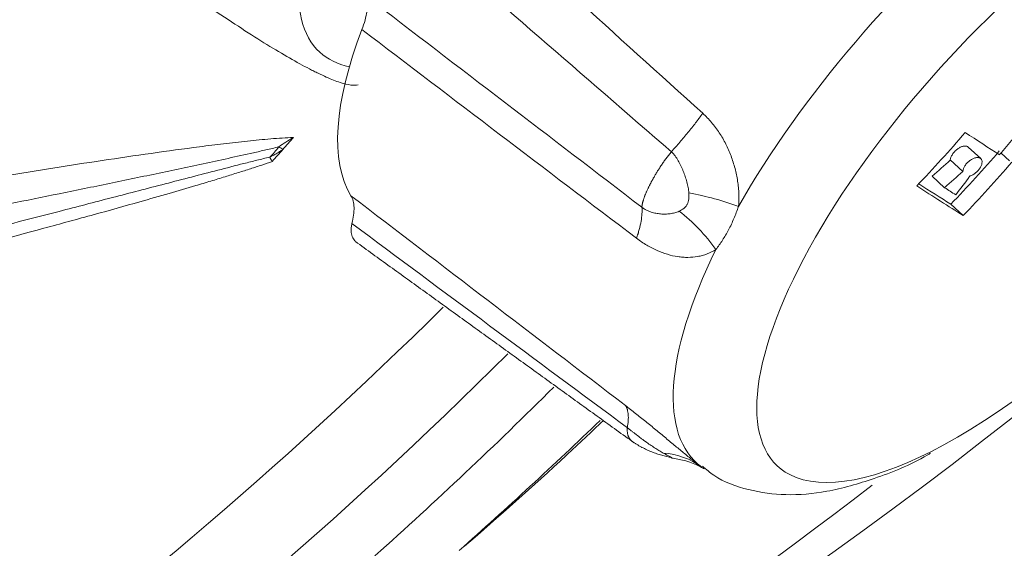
# Model space of a CAD drawing. Header units: inches. Extents: x 3114 to 4554, y 3227 to 4155.
# Tile 29 of 47: x 3979 to 3995.65, y 3416.54 to 3425.48. Entities that reach past the tile are written whole.
import ezdxf

# ---------------------------------------------------------------- set-up
doc = ezdxf.new("R2010")
doc.units = ezdxf.units.IN
doc.header["$MEASUREMENT"] = 0
doc.layers.add('1', color=3, linetype='Continuous', lineweight=15)
doc.layers.add('120', color=7, linetype='Continuous', true_color=0xffffff)

msp = doc.modelspace()

# ---------------------------------------------------------------- linework, layer by layer
at = {"layer": '1', "color": 7, "linetype": 'Continuous', "lineweight": 0}
for p, q in [((3995.253, 3423.132), (3995.042, 3423.325)), ((3994.738, 3423.108), (3994.949, 3422.915)), ((3995.595, 3423.224), (3995.737, 3423.094)), ((3994.43, 3422.833), (3994.641, 3422.639)), ((3994.748, 3422.36), (3994.957, 3422.168))]:
    msp.add_line(p, q, dxfattribs=at)
for centre, major_axis, ratio, start_param, end_param in [((3996.503, 3423.047), (4.683, 5.119), 0.363372, 0, 3.238941), ((3988.799, 3430.095), (-4.725, -5.165), 0.363372, 5.333336, 6.283185), ((3995.732, 3423.752), (-5.28, -5.772), 0.363372, 4.348652, 5.270802), ((3990.538, 3428.504), (5.727, 6.26), 0.363372, 2.3965, 3.034195), ((3996.503, 3423.047), (4.683, 5.119), 0.363372, 3.953457, 5.433049), ((3988.799, 3430.095), (-4.725, -5.165), 0.363372, 0, 0.211951), ((3980.791, 3436.882), (-9.951, -19.189), 0.927233, 1.321021, 1.354334), ((3980.39, 3437.09), (-9.83, -18.955), 0.927233, 1.263586, 1.320952), ((3982.074, 3436.085), (-16.748, 14.265), 0.090551, 2.524782, 2.581012), ((3981.193, 3437.497), (-17.192, -12.484), 0.929081, 1.669554, 1.68903), ((3980.94, 3436.804), (9.848, 18.99), 0.927233, 4.405296, 4.462555), ((3980.94, 3436.804), (9.988, 19.26), 0.927233, 4.406179, 4.462634), ((3981.193, 3437.497), (-17.44, -12.664), 0.929081, 1.670823, 1.69002), ((3980.225, 3436.354), (1.983, 21.464), 0.898165, 4.097591, 4.116728), ((3981.284, 3435.157), (16.717, -14.238), 0.090551, 5.665914, 5.742964), ((3981.284, 3435.157), (16.488, -14.043), 0.090551, 5.685973, 5.740628), ((3981.436, 3435.335), (16.727, -14.247), 0.090551, 5.69548, 5.713936), ((3990.11, 3421.847), (-1.973, 0.33), 0.364137, 4.215659, 4.669316), ((3989.628, 3420.935), (-1.265, 1.549), 0.65505, 4.605562, 5.059221), ((3995.732, 3423.752), (-5.28, -5.772), 0.363372, 5.395904, 6.317917), ((3996.503, 3423.047), (4.683, 5.119), 0.363372, 3.238941, 3.953457), ((3989.322, 3416.321), (-1.205, -1.596), 0.750676, 3.140748, 3.594507)]:
    msp.add_ellipse(centre, major_axis=major_axis, ratio=ratio, start_param=start_param, end_param=end_param, dxfattribs=at)
for points, degree in [([(3986.142, 3427.877), (3987.613, 3426.552), (3989.082, 3425.226), (3990.55, 3423.897)], 3), ([(3990.02, 3423.248), (3988.526, 3424.541), (3987.033, 3425.836), (3985.541, 3427.131)], 3), ([(3984.871, 3425.865), (3986.421, 3424.679), (3987.972, 3423.494), (3989.522, 3422.308)], 3), ([(3989.432, 3421.783), (3987.882, 3422.957), (3986.334, 3424.135), (3984.786, 3425.314)], 3), ([(3984.6, 3422.504), (3986.147, 3421.321), (3987.695, 3420.138), (3989.244, 3418.955)], 3), ([(3989.276, 3418.58), (3987.722, 3419.729), (3986.17, 3420.881), (3984.618, 3422.033)], 3), ([(3984.675, 3421.729), (3987.032, 3420.027), (3989.389, 3418.325)], 2), ([(3989.362, 3418.345), (3989.672, 3418.135), (3990.029, 3418.076)], 2)]:
    msp.add_open_spline(points, degree=degree, dxfattribs=at)
for points, knots in [([(3984.786, 3425.314), (3984.808, 3425.37), (3984.825, 3425.423), (3984.854, 3425.526), (3984.865, 3425.574), (3984.876, 3425.644), (3984.878, 3425.666), (3984.882, 3425.71), (3984.883, 3425.731), (3984.883, 3425.793), (3984.879, 3425.831), (3984.871, 3425.865)], [0, 0, 0, 0, 0.25, 0.25, 0.5, 0.5, 0.625, 0.625, 0.75, 0.75, 1, 1, 1, 1]), ([(3982.279, 3425.646), (3982.445, 3425.534), (3982.603, 3425.429), (3982.903, 3425.233), (3983.188, 3425.053), (3983.442, 3424.901), (3983.681, 3424.764), (3983.793, 3424.703), (3983.923, 3424.635), (3983.949, 3424.622), (3983.999, 3424.597), (3984.072, 3424.561), (3984.141, 3424.529), (3984.27, 3424.472), (3984.348, 3424.441), (3984.486, 3424.396), (3984.546, 3424.382), (3984.647, 3424.369), (3984.689, 3424.37), (3984.721, 3424.38)], [0, 0, 0, 0, 0.125, 0.125, 0.25, 0.375, 0.375, 0.5, 0.5, 0.53125, 0.53125, 0.5625, 0.625, 0.625, 0.75, 0.75, 0.875, 0.875, 1, 1, 1, 1]), ([(3990.55, 3423.897), (3990.531, 3423.87), (3990.509, 3423.84), (3990.487, 3423.81), (3990.482, 3423.803), (3990.479, 3423.8), (3990.472, 3423.79), (3990.456, 3423.769), (3990.399, 3423.694), (3990.302, 3423.572), (3990.211, 3423.463), (3990.117, 3423.355), (3990.069, 3423.301), (3990.02, 3423.248)], [0, 0, 0, 0, 0.125, 0.140625, 0.140625, 0.15625, 0.15625, 0.1875, 0.25, 0.5, 0.75, 0.75, 1, 1, 1, 1]), ([(3990.55, 3423.897), (3990.577, 3423.873), (3990.602, 3423.848), (3990.652, 3423.796), (3990.7, 3423.743), (3990.745, 3423.686), (3990.789, 3423.628), (3990.81, 3423.598), (3990.87, 3423.506), (3990.907, 3423.443), (3990.973, 3423.312), (3991.002, 3423.245), (3991.042, 3423.141), (3991.054, 3423.106), (3991.076, 3423.036), (3991.087, 3423), (3991.115, 3422.894), (3991.13, 3422.823), (3991.146, 3422.715), (3991.151, 3422.679), (3991.158, 3422.607), (3991.16, 3422.57), (3991.164, 3422.462), (3991.162, 3422.391), (3991.156, 3422.321)], [0, 0, 0, 0, 0.0625, 0.0625, 0.125, 0.1875, 0.1875, 0.25, 0.25, 0.375, 0.375, 0.5, 0.5, 0.5625, 0.5625, 0.625, 0.625, 0.75, 0.75, 0.8125, 0.8125, 0.875, 0.875, 1, 1, 1, 1]), ([(3994.738, 3423.108), (3994.739, 3423.123), (3994.743, 3423.138), (3994.752, 3423.162), (3994.756, 3423.171), (3994.764, 3423.187), (3994.769, 3423.195), (3994.78, 3423.212), (3994.786, 3423.22), (3994.798, 3423.236), (3994.805, 3423.243), (3994.819, 3423.258), (3994.826, 3423.265), (3994.842, 3423.279), (3994.85, 3423.286), (3994.866, 3423.298), (3994.874, 3423.303), (3994.891, 3423.313), (3994.899, 3423.318), (3994.915, 3423.326), (3994.924, 3423.33), (3994.94, 3423.336), (3994.956, 3423.34), (3994.971, 3423.342), (3994.986, 3423.343), (3994.993, 3423.343), (3995.006, 3423.342), (3995.012, 3423.341), (3995.024, 3423.337), (3995.029, 3423.334), (3995.037, 3423.329), (3995.04, 3423.327), (3995.042, 3423.325)], [0, 0, 0, 0, 0.120059, 0.120059, 0.180088, 0.180088, 0.240118, 0.240118, 0.300147, 0.300147, 0.360176, 0.360176, 0.420206, 0.420206, 0.480235, 0.480235, 0.540265, 0.540265, 0.600294, 0.600294, 0.660324, 0.660324, 0.720353, 0.780382, 0.780382, 0.840412, 0.840412, 0.900441, 0.900441, 0.960471, 0.960471, 1, 1, 1, 1]), ([(3990.315, 3422.55), (3990.313, 3422.581), (3990.309, 3422.612), (3990.3, 3422.658), (3990.297, 3422.674), (3990.29, 3422.705), (3990.286, 3422.72), (3990.273, 3422.767), (3990.264, 3422.797), (3990.244, 3422.858), (3990.233, 3422.889), (3990.215, 3422.934), (3990.209, 3422.949), (3990.196, 3422.979), (3990.189, 3422.994), (3990.168, 3423.038), (3990.153, 3423.067), (3990.129, 3423.109), (3990.12, 3423.123), (3990.102, 3423.15), (3990.093, 3423.163), (3990.074, 3423.189), (3990.064, 3423.202), (3990.048, 3423.219), (3990.04, 3423.228), (3990.031, 3423.237), (3990.026, 3423.242), (3990.023, 3423.245), (3990.02, 3423.248)], [0, 0, 0, 0, 0.125, 0.125, 0.1875, 0.1875, 0.25, 0.25, 0.375, 0.375, 0.5, 0.5, 0.5625, 0.5625, 0.625, 0.625, 0.75, 0.75, 0.8125, 0.8125, 0.875, 0.875, 0.9375, 0.9375, 0.96875, 0.984375, 0.984375, 1, 1, 1, 1]), ([(3994.949, 3422.915), (3994.95, 3422.929), (3994.954, 3422.945), (3994.963, 3422.969), (3994.967, 3422.977), (3994.976, 3422.994), (3994.98, 3423.002), (3994.991, 3423.018), (3994.997, 3423.027), (3995.009, 3423.042), (3995.016, 3423.05), (3995.03, 3423.065), (3995.038, 3423.072), (3995.053, 3423.086), (3995.061, 3423.092), (3995.077, 3423.104), (3995.085, 3423.11), (3995.102, 3423.12), (3995.11, 3423.125), (3995.126, 3423.133), (3995.135, 3423.137), (3995.151, 3423.142), (3995.167, 3423.147), (3995.182, 3423.149), (3995.197, 3423.151), (3995.204, 3423.15), (3995.217, 3423.149), (3995.223, 3423.148), (3995.234, 3423.144), (3995.24, 3423.142), (3995.249, 3423.136), (3995.253, 3423.132), (3995.261, 3423.124), (3995.264, 3423.119), (3995.269, 3423.109), (3995.271, 3423.103), (3995.274, 3423.091), (3995.275, 3423.085), (3995.275, 3423.064), (3995.273, 3423.049), (3995.266, 3423.025), (3995.263, 3423.017), (3995.256, 3423.001), (3995.252, 3422.993), (3995.245, 3422.981), (3995.242, 3422.976), (3995.237, 3422.968), (3995.234, 3422.964), (3995.226, 3422.952), (3995.219, 3422.944), (3995.206, 3422.929), (3995.199, 3422.921), (3995.185, 3422.906), (3995.177, 3422.9), (3995.161, 3422.887), (3995.153, 3422.88), (3995.137, 3422.869), (3995.129, 3422.864), (3995.112, 3422.854), (3995.104, 3422.85), (3995.087, 3422.843), (3995.079, 3422.84), (3995.071, 3422.837)], [0, 0, 0, 0, 0.0625, 0.0625, 0.09375, 0.09375, 0.125, 0.125, 0.15625, 0.15625, 0.1875, 0.1875, 0.21875, 0.21875, 0.25, 0.25, 0.28125, 0.28125, 0.3125, 0.3125, 0.34375, 0.34375, 0.375, 0.40625, 0.40625, 0.4375, 0.4375, 0.46875, 0.46875, 0.5, 0.5, 0.53125, 0.53125, 0.5625, 0.5625, 0.59375, 0.59375, 0.625, 0.625, 0.6875, 0.6875, 0.71875, 0.71875, 0.75, 0.75, 0.765625, 0.765625, 0.78125, 0.78125, 0.8125, 0.8125, 0.84375, 0.84375, 0.875, 0.875, 0.90625, 0.90625, 0.9375, 0.9375, 0.96875, 0.96875, 1, 1, 1, 1]), ([(3984.618, 3422.033), (3984.631, 3422.084), (3984.64, 3422.132), (3984.652, 3422.222), (3984.654, 3422.264), (3984.652, 3422.324), (3984.65, 3422.343), (3984.645, 3422.379), (3984.642, 3422.397), (3984.629, 3422.447), (3984.616, 3422.477), (3984.6, 3422.504)], [0, 0, 0, 0, 0.25, 0.25, 0.5, 0.5, 0.625, 0.625, 0.75, 0.75, 1, 1, 1, 1]), ([(3990.152, 3422.241), (3990.166, 3422.248), (3990.179, 3422.254), (3990.205, 3422.27), (3990.218, 3422.278), (3990.235, 3422.292), (3990.241, 3422.297), (3990.252, 3422.308), (3990.257, 3422.313), (3990.272, 3422.331), (3990.281, 3422.344), (3990.303, 3422.385), (3990.311, 3422.416), (3990.317, 3422.465), (3990.317, 3422.482), (3990.317, 3422.516), (3990.317, 3422.533), (3990.315, 3422.55)], [0, 0, 0, 0, 0.125, 0.125, 0.25, 0.25, 0.3125, 0.3125, 0.375, 0.375, 0.5, 0.5, 0.75, 0.75, 0.875, 0.875, 1, 1, 1, 1]), ([(3989.432, 3421.783), (3989.44, 3421.808), (3989.449, 3421.837), (3989.458, 3421.865), (3989.46, 3421.871), (3989.461, 3421.874), (3989.463, 3421.884), (3989.469, 3421.902), (3989.487, 3421.97), (3989.51, 3422.073), (3989.52, 3422.157), (3989.525, 3422.236), (3989.525, 3422.273), (3989.522, 3422.308)], [0, 0, 0, 0, 0.125, 0.140625, 0.140625, 0.15625, 0.15625, 0.1875, 0.25, 0.5, 0.75, 0.75, 1, 1, 1, 1]), ([(3989.522, 3422.308), (3989.526, 3422.305), (3989.529, 3422.303), (3989.535, 3422.299), (3989.544, 3422.292), (3989.567, 3422.278), (3989.586, 3422.267), (3989.612, 3422.254), (3989.625, 3422.248), (3989.651, 3422.237), (3989.665, 3422.232), (3989.704, 3422.219), (3989.731, 3422.212), (3989.771, 3422.204), (3989.784, 3422.202), (3989.811, 3422.198), (3989.825, 3422.197), (3989.865, 3422.193), (3989.892, 3422.193), (3989.945, 3422.194), (3989.972, 3422.196), (3990.011, 3422.201), (3990.024, 3422.203), (3990.051, 3422.209), (3990.064, 3422.212), (3990.102, 3422.222), (3990.127, 3422.23), (3990.152, 3422.241)], [0, 0, 0, 0, 0.015625, 0.015625, 0.03125, 0.0625, 0.125, 0.125, 0.1875, 0.1875, 0.25, 0.25, 0.375, 0.375, 0.4375, 0.4375, 0.5, 0.5, 0.625, 0.625, 0.75, 0.75, 0.8125, 0.8125, 0.875, 0.875, 1, 1, 1, 1]), ([(3991.156, 3422.321), (3991.132, 3422.251), (3991.106, 3422.183), (3991.05, 3422.052), (3991.02, 3421.988), (3990.955, 3421.866), (3990.921, 3421.808), (3990.849, 3421.697), (3990.811, 3421.645), (3990.772, 3421.594)], [0, 0, 0, 0, 0.25, 0.25, 0.5, 0.5, 0.75, 0.75, 1, 1, 1, 1]), ([(3984.618, 3422.033), (3984.612, 3422.009), (3984.608, 3421.987), (3984.603, 3421.946), (3984.603, 3421.926), (3984.604, 3421.89), (3984.606, 3421.873), (3984.613, 3421.841), (3984.618, 3421.826), (3984.634, 3421.784), (3984.649, 3421.76), (3984.673, 3421.735), (3984.677, 3421.73), (3984.688, 3421.721), (3984.693, 3421.716), (3984.7, 3421.711), (3984.702, 3421.71), (3984.704, 3421.708)], [0, 0, 0, 0, 0.139718, 0.139718, 0.279437, 0.279437, 0.419155, 0.419155, 0.558874, 0.558874, 0.838311, 0.838311, 0.90817, 0.90817, 0.978029, 0.978029, 1, 1, 1, 1]), ([(3990.772, 3421.594), (3990.725, 3421.564), (3990.676, 3421.539), (3990.599, 3421.509), (3990.572, 3421.501), (3990.519, 3421.486), (3990.493, 3421.48), (3990.412, 3421.466), (3990.356, 3421.461), (3990.272, 3421.46), (3990.244, 3421.461), (3990.201, 3421.465), (3990.186, 3421.466), (3990.157, 3421.469), (3990.143, 3421.471), (3990.07, 3421.482), (3990.012, 3421.495), (3989.895, 3421.53), (3989.836, 3421.552), (3989.748, 3421.591), (3989.718, 3421.605), (3989.66, 3421.635), (3989.602, 3421.667), (3989.545, 3421.703), (3989.488, 3421.741), (3989.46, 3421.762), (3989.432, 3421.783)], [0, 0, 0, 0, 0.125, 0.125, 0.1875, 0.1875, 0.25, 0.25, 0.375, 0.375, 0.4375, 0.4375, 0.46875, 0.46875, 0.5, 0.5, 0.625, 0.625, 0.75, 0.75, 0.8125, 0.8125, 0.875, 0.9375, 0.9375, 1, 1, 1, 1]), ([(3989.244, 3418.955), (3989.251, 3418.945), (3989.257, 3418.933), (3989.263, 3418.92), (3989.264, 3418.917), (3989.265, 3418.915), (3989.267, 3418.911), (3989.27, 3418.902), (3989.282, 3418.867), (3989.293, 3418.802), (3989.293, 3418.734), (3989.288, 3418.661), (3989.283, 3418.622), (3989.276, 3418.58)], [0, 0, 0, 0, 0.125, 0.140625, 0.140625, 0.15625, 0.15625, 0.1875, 0.25, 0.5, 0.75, 0.75, 1, 1, 1, 1]), ([(3989.244, 3418.955), (3989.272, 3418.933), (3989.301, 3418.912), (3989.357, 3418.868), (3989.414, 3418.823), (3989.471, 3418.778), (3989.528, 3418.732), (3989.557, 3418.709), (3989.643, 3418.639), (3989.7, 3418.592), (3989.813, 3418.499), (3989.869, 3418.453), (3989.953, 3418.383), (3989.981, 3418.36), (3990.035, 3418.315), (3990.062, 3418.292), (3990.142, 3418.226), (3990.194, 3418.183), (3990.27, 3418.121), (3990.295, 3418.1), (3990.344, 3418.06), (3990.369, 3418.041), (3990.44, 3417.984), (3990.485, 3417.949), (3990.528, 3417.917)], [0, 0, 0, 0, 0.0625, 0.0625, 0.125, 0.1875, 0.1875, 0.25, 0.25, 0.375, 0.375, 0.5, 0.5, 0.5625, 0.5625, 0.625, 0.625, 0.75, 0.75, 0.8125, 0.8125, 0.875, 0.875, 1, 1, 1, 1]), ([(3989.881, 3418.152), (3989.858, 3418.165), (3989.835, 3418.179), (3989.798, 3418.202), (3989.786, 3418.209), (3989.761, 3418.225), (3989.748, 3418.233), (3989.711, 3418.257), (3989.686, 3418.274), (3989.635, 3418.309), (3989.609, 3418.327), (3989.57, 3418.354), (3989.557, 3418.364), (3989.532, 3418.383), (3989.519, 3418.392), (3989.48, 3418.421), (3989.454, 3418.441), (3989.416, 3418.471), (3989.403, 3418.481), (3989.377, 3418.501), (3989.364, 3418.511), (3989.339, 3418.531), (3989.326, 3418.541), (3989.307, 3418.555), (3989.298, 3418.563), (3989.288, 3418.57), (3989.282, 3418.575), (3989.279, 3418.577), (3989.276, 3418.58)], [0, 0, 0, 0, 0.125, 0.125, 0.1875, 0.1875, 0.25, 0.25, 0.375, 0.375, 0.5, 0.5, 0.5625, 0.5625, 0.625, 0.625, 0.75, 0.75, 0.8125, 0.8125, 0.875, 0.875, 0.9375, 0.9375, 0.96875, 0.984375, 0.984375, 1, 1, 1, 1]), ([(3990.019, 3418.078), (3990.016, 3418.079), (3990.011, 3418.082), (3989.993, 3418.092), (3989.975, 3418.101), (3989.948, 3418.115), (3989.942, 3418.118), (3989.931, 3418.125), (3989.925, 3418.128), (3989.907, 3418.138), (3989.894, 3418.145), (3989.881, 3418.152)], [0, 0, 0, 0, 0.196666, 0.196666, 0.598333, 0.598333, 0.69875, 0.69875, 0.799167, 0.799167, 1, 1, 1, 1]), ([(3990.549, 3417.931), (3990.609, 3417.874), (3990.835, 3417.684), (3991.329, 3417.511), (3991.973, 3417.423), (3992.681, 3417.486), (3993.475, 3417.716), (3994.061, 3417.947), (3994.388, 3418.14), (3994.405, 3418.15)], [0, 0, 0, 0, 0.05988, 0.219925, 0.382575, 0.561095, 0.764778, 0.988329, 1, 1, 1, 1]), ([(3990.023, 3418.078), (3990.024, 3418.077), (3990.024, 3418.076), (3990.026, 3418.075), (3990.026, 3418.075), (3990.025, 3418.075), (3990.023, 3418.076), (3990.019, 3418.078), (3990.019, 3418.078), (3990.019, 3418.078)], [0, 0, 0, 0, 0.179641, 0.179641, 0.585608, 0.585608, 0.991576, 0.991576, 1, 1, 1, 1]), ([(3990.02, 3418.067), (3990.096, 3418.058), (3990.259, 3418.029), (3990.449, 3417.951), (3990.551, 3417.898), (3990.573, 3417.885), (3990.575, 3417.883), (3990.575, 3417.883)], [0, 0, 0, 0, 0.261983, 0.605198, 0.786931, 0.942871, 1, 1, 1, 1])]:
    msp.add_open_spline(points, degree=3, knots=knots, dxfattribs=at)
msp.add_rational_spline([(3989.522, 3422.308), (3989.524, 3422.402), (3989.589, 3422.563), (3989.677, 3422.729), (3989.764, 3422.894), (3989.885, 3423.084), (3990.02, 3423.248)], [0.564611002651, 0.641361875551, 0.786491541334, 1, 0.786499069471, 0.641372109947, 0.564619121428], degree=3, knots=[0, 0, 0, 0, 0.500009, 0.500009, 0.500009, 1, 1, 1, 1], dxfattribs=at)
msp.add_rational_spline([(3989.362, 3418.345), (3989.301, 3418.388), (3989.264, 3418.466), (3989.276, 3418.58)], [0.917600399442, 0.7486915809, 0.631022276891, 0.564592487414], degree=3, dxfattribs=at)
at = {"layer": '120', "color": 7, "linetype": 'Continuous', "lineweight": 0}
for centre, major_axis, ratio, start_param, end_param in [((3946.26, 3501.544), (20.761, -96.497), 0.829527, 0.111691, 0.589704), ((3924.126, 3496.217), (19.936, -96.35), 0.830736, 0.55853, 0.561648), ((3923.728, 3496.705), (20.826, -96.742), 0.829507, 0.54728, 0.550388), ((3930.3, 3498.111), (20.813, -96.736), 0.829527, 0.216656, 0.485637), ((3930.352, 3498.122), (21.099, -98.067), 0.829527, 0.217931, 0.490005), ((3930.788, 3498.216), (-21.255, 98.794), 0.829527, 3.582853, 3.630311), ((3932.532, 3498.591), (21.255, -98.794), 0.829527, 0.436355, 0.473465), ((3944.481, 3501.161), (20.813, -96.736), 0.829527, 0.070043, 0.377625)]:
    msp.add_ellipse(centre, major_axis=major_axis, ratio=ratio, start_param=start_param, end_param=end_param, dxfattribs=at)
for points, knots in [([(3966.995, 3420.723), (3968.065, 3420.931), (3969.132, 3421.135), (3971.345, 3421.55), (3972.49, 3421.76), (3974.2, 3422.067), (3974.769, 3422.168), (3975.904, 3422.366), (3976.469, 3422.463), (3977.598, 3422.653), (3978.16, 3422.746), (3979.001, 3422.882), (3979.28, 3422.926), (3979.838, 3423.014), (3980.116, 3423.057), (3980.67, 3423.14), (3980.947, 3423.181), (3981.497, 3423.259), (3981.77, 3423.296), (3982.178, 3423.349), (3982.313, 3423.366), (3982.583, 3423.398), (3982.717, 3423.413), (3982.983, 3423.441), (3983.114, 3423.454), (3983.31, 3423.47), (3983.374, 3423.475), (3983.502, 3423.483), (3983.566, 3423.486), (3983.628, 3423.488)], [0, 0, 0, 0, 0.187694, 0.187694, 0.39077, 0.39077, 0.492308, 0.492308, 0.593847, 0.593847, 0.695385, 0.695385, 0.746154, 0.746154, 0.796923, 0.796923, 0.847693, 0.847693, 0.898462, 0.898462, 0.923846, 0.923846, 0.949231, 0.949231, 0.974615, 0.974615, 0.987308, 0.987308, 1, 1, 1, 1]), ([(3983.379, 3423.329), (3983.42, 3423.357), (3983.46, 3423.385), (3983.543, 3423.438), (3983.585, 3423.463), (3983.628, 3423.488)], [0, 0, 0, 0, 0.5, 0.5, 1, 1, 1, 1]), ([(3983.379, 3423.329), (3983.307, 3423.312), (3983.235, 3423.295), (3983.092, 3423.262), (3983.021, 3423.246), (3982.808, 3423.198), (3982.666, 3423.166), (3982.383, 3423.105), (3982.242, 3423.074), (3981.959, 3423.013), (3981.818, 3422.983), (3981.395, 3422.894), (3981.114, 3422.835), (3980.55, 3422.718), (3980.268, 3422.66), (3979.422, 3422.487), (3978.858, 3422.373), (3977.728, 3422.146), (3977.162, 3422.033), (3975.462, 3421.695), (3974.326, 3421.47), (3972.046, 3421.018), (3970.903, 3420.791), (3968.608, 3420.332), (3967.458, 3420.1), (3966.298, 3419.865), (3966.293, 3419.864), (3966.288, 3419.863)], [0, 0, 0, 0, 0.012489, 0.012489, 0.024979, 0.024979, 0.049958, 0.049958, 0.074936, 0.074936, 0.099915, 0.099915, 0.149873, 0.149873, 0.19983, 0.19983, 0.299745, 0.299745, 0.39966, 0.39966, 0.59949, 0.59949, 0.799321, 0.799321, 0.999151, 0.999151, 1, 1, 1, 1]), ([(3983.228, 3423.157), (3983.256, 3423.182), (3983.283, 3423.209), (3983.333, 3423.267), (3983.357, 3423.297), (3983.379, 3423.329)], [0, 0, 0, 0, 0.5, 0.5, 1, 1, 1, 1]), ([(3983.228, 3423.157), (3983.246, 3423.165), (3983.265, 3423.175), (3983.302, 3423.194), (3983.32, 3423.204), (3983.358, 3423.225), (3983.376, 3423.237), (3983.413, 3423.26), (3983.432, 3423.272), (3983.45, 3423.285)], [0, 0, 0, 0, 0.241062, 0.241062, 0.48966, 0.48966, 0.743621, 0.743621, 1, 1, 1, 1]), ([(3983.379, 3423.329), (3983.393, 3423.321), (3983.422, 3423.304), (3983.44, 3423.292), (3983.45, 3423.285)], [0, 0, 0, 0, 0.482002, 1, 1, 1, 1]), ([(3965.351, 3418.718), (3966.52, 3418.991), (3967.691, 3419.268), (3970.062, 3419.836), (3971.261, 3420.127), (3973.663, 3420.717), (3974.865, 3421.016), (3976.667, 3421.471), (3977.268, 3421.623), (3978.468, 3421.93), (3979.067, 3422.084), (3979.965, 3422.316), (3980.264, 3422.394), (3980.861, 3422.549), (3981.16, 3422.626), (3981.606, 3422.742), (3981.755, 3422.781), (3982.052, 3422.858), (3982.2, 3422.897), (3982.496, 3422.973), (3982.643, 3423.011), (3982.864, 3423.067), (3982.937, 3423.086), (3983.083, 3423.122), (3983.156, 3423.14), (3983.228, 3423.157)], [0, 0, 0, 0, 0.196666, 0.196666, 0.3975, 0.3975, 0.598333, 0.598333, 0.69875, 0.69875, 0.799167, 0.799167, 0.849375, 0.849375, 0.899583, 0.899583, 0.924687, 0.924687, 0.949792, 0.949792, 0.974896, 0.974896, 0.987448, 0.987448, 1, 1, 1, 1]), ([(3983.271, 3423.082), (3983.262, 3423.096), (3983.255, 3423.11), (3983.24, 3423.134), (3983.234, 3423.146), (3983.228, 3423.157)], [0, 0, 0, 0, 0.5, 0.5, 1, 1, 1, 1]), ([(3983.271, 3423.082), (3983.212, 3423.062), (3983.088, 3423.02), (3982.897, 3422.958), (3982.689, 3422.892), (3982.465, 3422.822), (3982.225, 3422.749), (3981.91, 3422.655), (3981.51, 3422.538), (3980.937, 3422.374), (3980.23, 3422.177), (3979.098, 3421.868), (3977.565, 3421.46), (3975.719, 3420.983), (3973.83, 3420.505), (3971.373, 3419.893), (3968.435, 3419.179), (3966.14, 3418.635), (3965.061, 3418.382)], [0, 0, 0, 0, 0.008857, 0.018626, 0.02931, 0.04091, 0.053426, 0.06686, 0.090638, 0.116935, 0.158328, 0.20452, 0.300279, 0.408823, 0.508249, 0.613112, 0.81741, 1, 1, 1, 1]), ([(3986.522, 3416.576), (3987.104, 3417.077), (3987.89, 3417.777), (3988.66, 3418.501), (3988.866, 3418.698)], [0, 0, 0, 0, 0.730085, 1, 1, 1, 1])]:
    msp.add_open_spline(points, degree=3, knots=knots, dxfattribs=at)

doc.saveas('drawing.dxf')
